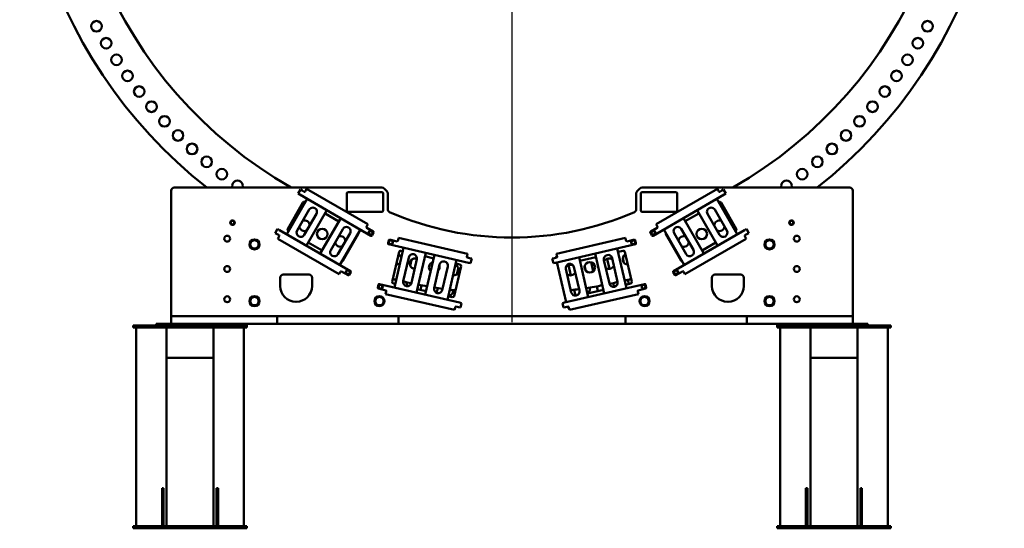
# Model space of a CAD drawing. Header units: millimetres. Extents: x 0 to 63075, y 0 to 44550.
# Tile 22 of 31: x 50365 to 56865, y 22230 to 25589. Entities that reach past the tile are written whole.
import ezdxf

# ---------------------------------------------------------------- set-up
doc = ezdxf.new("R2010")
doc.units = ezdxf.units.MM
doc.header["$LTSCALE"] = 75
doc.layers.add('Center Mark (ISO)', color=7, linetype='Continuous', lineweight=25)
doc.layers.add('Visible (ISO)', color=7, linetype='Continuous', lineweight=50)

msp = doc.modelspace()

# ---------------------------------------------------------------- linework, layer by layer
at = {"layer": 'Center Mark (ISO)', "linetype": 'Continuous'}
msp.add_line((53615.4548, 30467.124), (53615.4548, 23592.124), dxfattribs=at)
at = {"layer": 'Visible (ISO)'}
for p, q in [((51365.4548, 24460.1688), (51365.4548, 23630.1688)), ((52757.1706, 24480.1688), (51385.4548, 24480.1688)), ((52202.9053, 24440.5612), (52218.4053, 24467.408)), ((52202.9053, 24440.5612), (52215.0296, 24433.5612)), ((52230.5296, 24460.408), (52218.4053, 24467.408)), ((52243.52, 24452.908), (52230.5296, 24460.408)), ((52252.8501, 24459.0682), (52250.3501, 24454.7381)), ((52252.8501, 24459.0682), (52259.8501, 24471.1926)), ((52664.284, 24237.6926), (52259.8501, 24471.1926)), ((52525.4548, 24330.1688), (52525.4548, 24440.1688)), ((52535.4548, 24450.1688), (52755.4548, 24450.1688)), ((52765.4548, 24440.1688), (52765.4548, 24330.1688)), ((52771.3127, 24474.3109), (52789.597, 24456.0267)), ((52795.4548, 24441.8845), (52795.4548, 24336.6844)), ((54435.4548, 24441.8845), (54435.4548, 24336.6844)), ((54441.3127, 24456.0267), (54459.597, 24474.3109)), ((54465.4548, 24330.1688), (54465.4548, 24440.1688)), ((54473.7391, 24480.1688), (55845.4548, 24480.1688)), ((54475.4548, 24450.1688), (54695.4548, 24450.1688)), ((54971.0595, 24471.1926), (54566.6257, 24237.6926)), ((54705.4548, 24440.1688), (54705.4548, 24330.1688)), ((54971.0595, 24471.1926), (54978.0595, 24459.0682)), ((54980.5595, 24454.7381), (54978.0595, 24459.0682)), ((55000.3801, 24460.408), (54987.3897, 24452.908)), ((55012.5044, 24467.408), (55000.3801, 24460.408)), ((55012.5044, 24467.408), (55028.0044, 24440.5612)), ((55015.8801, 24433.5612), (55028.0044, 24440.5612)), ((55865.4548, 24460.1688), (55865.4548, 23630.1688)), ((52263.1528, 24405.7773), (52128.1528, 24171.9504)), ((52134.7017, 24207.4292), (52235.7017, 24382.3663)), ((52215.0296, 24433.5612), (52684.4154, 24162.5612)), ((52249.362, 24386.0266), (52251.1528, 24384.9927)), ((55015.8801, 24433.5612), (54546.4943, 24162.5612)), ((55102.5698, 24171.8424), (54967.5698, 24405.6692)), ((54979.5698, 24384.8846), (54981.5477, 24386.0266)), ((54995.208, 24382.3663), (55096.208, 24207.4292)), ((52196.789, 24195.8318), (52276.789, 24334.3959)), ((52258.0566, 24096.9504), (52393.0566, 24330.7773)), ((52755.4548, 24320.1688), (52535.4548, 24320.1688)), ((54695.4548, 24320.1688), (54475.4548, 24320.1688)), ((54837.666, 24330.6692), (54972.666, 24096.8424)), ((54953.9336, 24334.2878), (55033.9336, 24195.7238)), ((52324.4204, 24306.8959), (52244.4204, 24168.3318)), ((52484.8872, 24277.7588), (52349.8872, 24043.9319)), ((52381.0566, 24309.9927), (52472.8872, 24256.9742)), ((54881.8616, 24044.4164), (54746.8616, 24278.2433)), ((54758.8616, 24257.4587), (54849.666, 24309.8846)), ((54986.3022, 24168.2238), (54906.3022, 24306.7878)), ((52052.4053, 24179.8875), (52067.9053, 24206.7343)), ((52080.0296, 24199.7343), (52067.9053, 24206.7343)), ((52080.0296, 24199.7343), (52549.4154, 23928.7343)), ((52140.1528, 24192.735), (52138.362, 24193.7689)), ((52418.5234, 24067.8133), (52498.5234, 24206.3774)), ((52479.791, 23968.9319), (52614.791, 24202.7588)), ((52654.784, 24221.2381), (52657.284, 24225.5682)), ((52699.9154, 24189.408), (52656.6141, 24214.408)), ((52664.284, 24237.6926), (52657.284, 24225.5682)), ((52691.2455, 24164.3913), (52701.7455, 24182.5778)), ((54529.1642, 24182.5778), (54539.6642, 24164.3913)), ((54574.2956, 24214.408), (54530.9943, 24189.408)), ((54573.6257, 24225.5682), (54566.6257, 24237.6926)), ((54573.6257, 24225.5682), (54576.1257, 24221.2381)), ((54616.9577, 24203.2433), (54751.9577, 23969.4164)), ((55150.8801, 24199.7343), (54681.4943, 23928.7343)), ((54733.2253, 24206.8619), (54813.2253, 24068.2978)), ((55092.5477, 24193.7689), (55090.5698, 24192.627)), ((55163.0044, 24206.7343), (55150.8801, 24199.7343)), ((55163.0044, 24206.7343), (55178.5044, 24179.8875)), ((52052.4053, 24179.8875), (52064.5296, 24172.8875)), ((52064.5296, 24172.8875), (52077.52, 24165.3875)), ((52069.8501, 24142.1029), (52076.8501, 24154.2273)), ((52069.8501, 24142.1029), (52474.284, 23908.6029)), ((52079.3501, 24158.5574), (52076.8501, 24154.2273)), ((52361.8872, 24064.7166), (52270.0566, 24117.735)), ((52546.1548, 24178.8774), (52466.1548, 24040.3133)), ((52599.4324, 24172.3663), (52498.4324, 23997.4292)), ((52801.7839, 24132.5009), (52797.0599, 24112.0392)), ((52856.499, 24125.0005), (52807.7805, 24136.248)), ((52863.6203, 24133.6194), (52862.4956, 24128.7476)), ((52863.6203, 24133.6194), (52866.7697, 24147.2606)), ((53321.8005, 24042.2085), (52866.7697, 24147.2606)), ((54364.14, 24147.2606), (53909.1092, 24042.2085)), ((54364.14, 24147.2606), (54367.2893, 24133.6194)), ((54368.4141, 24128.7476), (54367.2893, 24133.6194)), ((54423.1292, 24136.248), (54374.4107, 24125.0005)), ((54433.8498, 24112.0392), (54429.1258, 24132.5009)), ((54732.4773, 23997.4292), (54631.4773, 24172.3663)), ((54765.5939, 24040.7978), (54685.5939, 24179.3619)), ((54756.6257, 23908.6029), (55161.0595, 24142.1029)), ((54960.666, 24117.627), (54869.8616, 24065.201)), ((55154.0595, 24154.2273), (55151.5595, 24158.5574)), ((55153.3897, 24165.3875), (55166.3801, 24172.8875)), ((55154.0595, 24154.2273), (55161.0595, 24142.1029)), ((55166.3801, 24172.8875), (55178.5044, 24179.8875)), ((53328.9156, 23984.1191), (52800.807, 24106.0426)), ((52824.2066, 23858.4326), (52869.6467, 24055.2553)), ((52899.5549, 24083.2448), (52838.8181, 23820.1649)), ((52881.6399, 24062.7495), (52894.1561, 24059.8599)), ((53901.9941, 23984.1191), (54430.1027, 24106.0426)), ((54371.0115, 23815.2982), (54310.2747, 24078.3781)), ((54315.6736, 24054.9932), (54349.2697, 24062.7495)), ((54361.263, 24055.2553), (54406.7031, 23858.4326)), ((52897.473, 23863.0701), (52933.4652, 24018.9693)), ((52943.0569, 23964.341), (52952.1059, 24003.5367)), ((52987.0556, 24006.597), (52951.0634, 23850.6978)), ((52984.9737, 23786.4222), (53045.7104, 24049.5021)), ((53040.3116, 24026.1173), (53098.4876, 24012.6863)), ((53103.8865, 24036.0712), (53043.1497, 23772.9912)), ((53189.3052, 23739.2486), (53250.042, 24002.3285)), ((53317.5264, 24023.6954), (53318.6512, 24028.5673)), ((53321.8005, 24042.2085), (53318.6512, 24028.5673)), ((53335.8891, 24014.3246), (53321.2735, 24017.6988)), ((53349.5302, 24011.1752), (53335.8891, 24014.3246)), ((53349.5302, 24011.1752), (53342.5568, 23980.9698)), ((53895.0206, 24014.3246), (53881.3794, 24011.1752)), ((53888.3529, 23980.9698), (53881.3794, 24011.1752)), ((53909.6362, 24017.6988), (53895.0206, 24014.3246)), ((53905.8241, 24020.9239), (53913.5098, 24022.6983)), ((53912.2585, 24028.5673), (53909.1092, 24042.2085)), ((53912.2585, 24028.5673), (53913.3833, 24023.6954)), ((53912.392, 23986.5196), (53973.1287, 23723.4397)), ((54119.2842, 23757.1824), (54058.5475, 24020.2623)), ((54063.9463, 23996.8774), (54169.518, 24021.2506)), ((54152.0736, 23927.5662), (54138.2753, 23987.3332)), ((54164.1192, 24044.6354), (54224.856, 23781.5555)), ((54258.7663, 23845.831), (54222.7741, 24001.7303)), ((54258.6193, 23942.6421), (54243.8541, 24006.597)), ((54276.3645, 24014.1026), (54312.3566, 23858.2034)), ((54354.28, 23983.9446), (54347.0751, 24015.1523)), ((52481.284, 23920.7273), (52474.284, 23908.6029)), ((52481.284, 23920.7273), (52483.784, 23925.0574)), ((52490.6141, 23926.8875), (52533.9154, 23901.8875)), ((52540.7455, 23903.7176), (52551.2455, 23921.9042)), ((53101.8046, 23815.8964), (53137.7967, 23971.7956)), ((53191.3871, 23959.4233), (53155.3949, 23803.5241)), ((53278.8821, 23960.7759), (53233.442, 23763.9531)), ((53244.6431, 23978.9436), (53271.388, 23972.7691)), ((53259.8628, 23943.6144), (53251.5804, 23907.7392)), ((53328.9156, 23984.1191), (53342.5568, 23980.9698)), ((53888.3529, 23980.9698), (53901.9941, 23984.1191)), ((54007.039, 23787.7152), (53971.0468, 23943.6144)), ((53988.8349, 23967.8189), (54004.4405, 23900.2235)), ((54024.6372, 23955.9867), (54060.6294, 23800.0875)), ((54095.0849, 23963.2544), (54102.6988, 23930.2747)), ((54679.6642, 23921.9042), (54690.1642, 23903.7176)), ((54696.9943, 23901.8875), (54740.2956, 23926.8875)), ((54747.1257, 23925.0574), (54749.6257, 23920.7273)), ((54756.6257, 23908.6029), (54749.6257, 23920.7273)), ((52085.4548, 23830.1688), (52085.4548, 23885.1688)), ((52105.4548, 23905.1688), (52275.4548, 23905.1688)), ((52295.4548, 23885.1688), (52295.4548, 23830.1688)), ((54386.6927, 23843.5498), (54380.3734, 23870.9218)), ((54935.4548, 23830.1688), (54935.4548, 23885.1688)), ((54955.4548, 23905.1688), (55125.4548, 23905.1688)), ((55145.4548, 23885.1688), (55145.4548, 23830.1688)), ((52734.0736, 23839.2155), (52729.3496, 23818.7538)), ((52733.0967, 23812.7572), (52781.8152, 23801.5096)), ((53268.1788, 23721.0392), (52740.0702, 23842.9626)), ((52781.2883, 23777), (52784.4376, 23790.6412)), ((52785.5623, 23795.513), (52784.4376, 23790.6412)), ((52844.217, 23843.5498), (52831.7008, 23846.4394)), ((53048.5485, 23796.3761), (52990.3725, 23809.8071)), ((53011.4525, 23804.9404), (53018.3787, 23834.9409)), ((53125.3858, 23816.7853), (53117.9035, 23784.3757)), ((53227.3712, 23802.8778), (53223.8707, 23787.7152)), ((53962.7309, 23721.0392), (54490.8395, 23842.9626)), ((54026.2647, 23805.6923), (54035.3264, 23766.4419)), ((54219.4572, 23804.9404), (54113.8854, 23780.5672)), ((54128.0866, 23820.3081), (54129.1051, 23815.8964)), ((54182.3612, 23796.3761), (54175.0237, 23828.1583)), ((54399.2089, 23846.4394), (54365.6127, 23838.6831)), ((54446.4721, 23790.6412), (54445.3473, 23795.513)), ((54446.4721, 23790.6412), (54449.6214, 23777)), ((54449.0944, 23801.5096), (54497.8129, 23812.7572)), ((54501.56, 23818.7538), (54496.8361, 23839.2155)), ((52781.2883, 23777), (53236.3191, 23671.9478)), ((53221.4488, 23756.4589), (53194.704, 23762.6335)), ((53994.5906, 23671.9478), (54449.6214, 23777)), ((53239.4684, 23685.589), (53236.3191, 23671.9478)), ((53239.4684, 23685.589), (53240.5932, 23690.4609)), ((53246.5898, 23694.208), (53261.2053, 23690.8337)), ((53261.2053, 23690.8337), (53274.8465, 23687.6844)), ((53281.82, 23717.8899), (53268.1788, 23721.0392)), ((53281.82, 23717.8899), (53274.8465, 23687.6844)), ((53962.7309, 23721.0392), (53949.0897, 23717.8899)), ((53956.0632, 23687.6844), (53949.0897, 23717.8899)), ((53956.0632, 23687.6844), (53969.7044, 23690.8337)), ((53969.7044, 23690.8337), (53984.3199, 23694.208)), ((53989.9931, 23691.4125), (53982.3074, 23689.6381)), ((53990.3165, 23690.4609), (53991.4413, 23685.589)), ((53994.5906, 23671.9478), (53991.4413, 23685.589)), ((51385.4548, 23630.1688), (51365.4548, 23630.1688)), ((51365.4548, 23580.1688), (51365.4548, 23630.1688)), ((51385.4548, 23630.1688), (51825.1435, 23630.1688)), ((51825.1435, 23630.1688), (51843.0597, 23630.1688)), ((51843.0597, 23630.1688), (51887.85, 23630.1688)), ((51887.85, 23630.1688), (51905.7661, 23630.1688)), ((51905.7661, 23630.1688), (52045.4548, 23630.1688)), ((52065.4548, 23630.1688), (52045.4548, 23630.1688)), ((52065.4548, 23630.1688), (52085.4548, 23630.1688)), ((52065.4548, 23580.1688), (52065.4548, 23630.1688)), ((52085.4548, 23630.1688), (52845.4548, 23630.1688)), ((52845.4548, 23630.1688), (52865.4548, 23630.1688)), ((52885.4548, 23630.1688), (52865.4548, 23630.1688)), ((52865.4548, 23580.1688), (52865.4548, 23630.1688)), ((52885.4548, 23630.1688), (54345.4548, 23630.1688)), ((54345.4548, 23630.1688), (54365.4548, 23630.1688)), ((54365.4548, 23580.1688), (54365.4548, 23630.1688)), ((54385.4548, 23630.1688), (54365.4548, 23630.1688)), ((55145.4548, 23630.1688), (54385.4548, 23630.1688)), ((55165.4548, 23630.1688), (55145.4548, 23630.1688)), ((55165.4548, 23580.1688), (55165.4548, 23630.1688)), ((55165.4548, 23630.1688), (55185.4548, 23630.1688)), ((55325.1435, 23630.1688), (55185.4548, 23630.1688)), ((55325.1435, 23630.1688), (55343.0597, 23630.1688)), ((55343.0597, 23630.1688), (55387.85, 23630.1688)), ((55387.85, 23630.1688), (55405.7661, 23630.1688)), ((55845.4548, 23630.1688), (55405.7661, 23630.1688)), ((55845.4548, 23630.1688), (55865.4548, 23630.1688)), ((55865.4548, 23580.1688), (55865.4548, 23630.1688)), ((51115.4548, 23555.1688), (51115.4548, 23570.1688)), ((51145.4548, 23570.1688), (51115.4548, 23570.1688)), ((51115.4548, 23555.1688), (51145.4548, 23555.1688)), ((51135.4548, 23555.1688), (51135.4548, 22245.1688)), ((51145.4548, 23570.1688), (51835.4548, 23570.1688)), ((51145.4548, 23555.1688), (51835.4548, 23555.1688)), ((51265.4548, 23580.1688), (51265.4548, 23570.1688)), ((51865.4548, 23580.1688), (51265.4548, 23580.1688)), ((51335.4548, 23535.1688), (51335.4548, 23555.1688)), ((51335.4548, 23535.1688), (51335.4548, 23375.1688)), ((51645.4548, 23535.1688), (51645.4548, 23555.1688)), ((51645.4548, 23535.1688), (51645.4548, 23375.1688)), ((51865.4548, 23570.1688), (51835.4548, 23570.1688)), ((51835.4548, 23555.1688), (51865.4548, 23555.1688)), ((51845.4548, 23555.1688), (51845.4548, 22245.1688)), ((51887.85, 23580.1688), (51865.4548, 23580.1688)), ((51865.4548, 23580.1688), (51865.4548, 23570.1688)), ((51865.4548, 23570.1688), (51865.4548, 23555.1688)), ((51905.7661, 23580.1688), (51887.85, 23580.1688)), ((51905.7661, 23580.1688), (52045.4548, 23580.1688)), ((52065.4548, 23580.1688), (52045.4548, 23580.1688)), ((52065.4548, 23580.1688), (52085.4548, 23580.1688)), ((52085.4548, 23580.1688), (52845.4548, 23580.1688)), ((52845.4548, 23580.1688), (52865.4548, 23580.1688)), ((52885.4548, 23580.1688), (52865.4548, 23580.1688)), ((52885.4548, 23580.1688), (54345.4548, 23580.1688)), ((54345.4548, 23580.1688), (54365.4548, 23580.1688)), ((54385.4548, 23580.1688), (54365.4548, 23580.1688)), ((55145.4548, 23580.1688), (54385.4548, 23580.1688)), ((55165.4548, 23580.1688), (55145.4548, 23580.1688)), ((55165.4548, 23580.1688), (55185.4548, 23580.1688)), ((55325.1435, 23580.1688), (55185.4548, 23580.1688)), ((55343.0597, 23580.1688), (55325.1435, 23580.1688)), ((55365.4548, 23580.1688), (55343.0597, 23580.1688)), ((55365.4548, 23580.1688), (55365.4548, 23570.1688)), ((55965.4548, 23580.1688), (55365.4548, 23580.1688)), ((55365.4548, 23555.1688), (55365.4548, 23570.1688)), ((55395.4548, 23570.1688), (55365.4548, 23570.1688)), ((55365.4548, 23555.1688), (55395.4548, 23555.1688)), ((55385.4548, 23555.1688), (55385.4548, 22245.1688)), ((55395.4548, 23570.1688), (56085.4548, 23570.1688)), ((55395.4548, 23555.1688), (56085.4548, 23555.1688)), ((55585.4548, 23535.1688), (55585.4548, 23555.1688)), ((55585.4548, 23535.1688), (55585.4548, 23375.1688)), ((55895.4548, 23535.1688), (55895.4548, 23555.1688)), ((55895.4548, 23535.1688), (55895.4548, 23375.1688)), ((55965.4548, 23580.1688), (55965.4548, 23570.1688)), ((56115.4548, 23570.1688), (56085.4548, 23570.1688)), ((56085.4548, 23555.1688), (56115.4548, 23555.1688)), ((56095.4548, 23555.1688), (56095.4548, 22245.1688)), ((56115.4548, 23570.1688), (56115.4548, 23555.1688)), ((51335.4548, 23355.1688), (51335.4548, 23375.1688)), ((51335.4548, 23355.1688), (51335.4548, 22245.1688)), ((51645.4548, 23355.1688), (51335.4548, 23355.1688)), ((51645.4548, 23355.1688), (51645.4548, 23375.1688)), ((51645.4548, 23355.1688), (51645.4548, 22245.1688)), ((55585.4548, 23355.1688), (55585.4548, 23375.1688)), ((55585.4548, 23355.1688), (55585.4548, 22245.1688)), ((55895.4548, 23355.1688), (55585.4548, 23355.1688)), ((55895.4548, 23355.1688), (55895.4548, 23375.1688)), ((55895.4548, 23355.1688), (55895.4548, 22245.1688)), ((51305.4548, 22495.1688), (51315.4548, 22495.1688)), ((51305.4548, 22492.5337), (51305.4548, 22495.1688)), ((51305.4548, 22492.5337), (51305.4548, 22300.9272)), ((51315.4548, 22492.5337), (51315.4548, 22495.1688)), ((51315.4548, 22492.5337), (51315.4548, 22300.9272)), ((51665.4548, 22495.1688), (51675.4548, 22495.1688)), ((51665.4548, 22492.5337), (51665.4548, 22495.1688)), ((51665.4548, 22492.5337), (51665.4548, 22300.9272)), ((51675.4548, 22492.5337), (51675.4548, 22495.1688)), ((51675.4548, 22492.5337), (51675.4548, 22300.9272)), ((55555.4548, 22495.1688), (55565.4548, 22495.1688)), ((55555.4548, 22492.5337), (55555.4548, 22495.1688)), ((55555.4548, 22492.5337), (55555.4548, 22300.9272)), ((55565.4548, 22492.5337), (55565.4548, 22495.1688)), ((55565.4548, 22492.5337), (55565.4548, 22300.9272)), ((55915.4548, 22495.1688), (55925.4548, 22495.1688)), ((55915.4548, 22492.5337), (55915.4548, 22495.1688)), ((55915.4548, 22492.5337), (55915.4548, 22300.9272)), ((55925.4548, 22492.5337), (55925.4548, 22495.1688)), ((55925.4548, 22492.5337), (55925.4548, 22300.9272)), ((51305.4548, 22283.5623), (51305.4548, 22300.9272)), ((51315.4548, 22283.5623), (51315.4548, 22300.9272)), ((51665.4548, 22283.5623), (51665.4548, 22300.9272)), ((51675.4548, 22283.5623), (51675.4548, 22300.9272)), ((55555.4548, 22283.5623), (55555.4548, 22300.9272)), ((55565.4548, 22283.5623), (55565.4548, 22300.9272)), ((55915.4548, 22283.5623), (55915.4548, 22300.9272)), ((55925.4548, 22283.5623), (55925.4548, 22300.9272)), ((51115.4548, 22230.1688), (51115.4548, 22245.1688)), ((51145.4548, 22245.1688), (51115.4548, 22245.1688)), ((51115.4548, 22230.1688), (51145.4548, 22230.1688)), ((51145.4548, 22245.1688), (51835.4548, 22245.1688)), ((51145.4548, 22230.1688), (51835.4548, 22230.1688)), ((51305.4548, 22283.5623), (51305.4548, 22245.1688)), ((51315.4548, 22283.5623), (51315.4548, 22245.1688)), ((51665.4548, 22283.5623), (51665.4548, 22245.1688)), ((51675.4548, 22283.5623), (51675.4548, 22245.1688)), ((51865.4548, 22245.1688), (51835.4548, 22245.1688)), ((51835.4548, 22230.1688), (51865.4548, 22230.1688)), ((51865.4548, 22245.1688), (51865.4548, 22230.1688)), ((55365.4548, 22230.1688), (55365.4548, 22245.1688)), ((55395.4548, 22245.1688), (55365.4548, 22245.1688)), ((55365.4548, 22230.1688), (55395.4548, 22230.1688)), ((55395.4548, 22245.1688), (56085.4548, 22245.1688)), ((55395.4548, 22230.1688), (56085.4548, 22230.1688)), ((55555.4548, 22283.5623), (55555.4548, 22245.1688)), ((55565.4548, 22283.5623), (55565.4548, 22245.1688)), ((55915.4548, 22283.5623), (55915.4548, 22245.1688)), ((55925.4548, 22283.5623), (55925.4548, 22245.1688)), ((56115.4548, 22245.1688), (56085.4548, 22245.1688)), ((56085.4548, 22230.1688), (56115.4548, 22230.1688)), ((56115.4548, 22245.1688), (56115.4548, 22230.1688))]:
    msp.add_line(p, q, dxfattribs=at)
for centre, radius in [((50872.8159, 25545.382), 35), ((56358.0937, 25545.382), 35), ((50936.4951, 25433.3104), 35), ((56294.4146, 25433.3104), 35), ((51004.7512, 25323.9661), 35), ((56226.1585, 25323.9661), 35), ((51077.4676, 25217.5359), 35), ((56153.4421, 25217.5359), 35), ((51154.5202, 25114.2016), 35), ((56076.3895, 25114.2016), 35), ((51235.7772, 25014.1398), 35), ((55995.1325, 25014.1398), 35), ((51321.0998, 24917.5214), 35), ((55909.8099, 24917.5214), 35), ((51410.3423, 24824.5115), 35), ((55820.5673, 24824.5115), 35), ((51503.3523, 24735.269), 35), ((55727.5574, 24735.269), 35), ((51599.9707, 24649.9463), 35), ((55630.939, 24649.9463), 35), ((51700.0325, 24568.6893), 35), ((55530.8772, 24568.6893), 35), ((51770.4548, 24248.8145), 15), ((51770.4548, 24248.8145), 14.25), ((55460.4548, 24248.8145), 15), ((55460.4548, 24248.8145), 14.25), ((52362.7677, 24173.7848), 35), ((52683.0721, 24181.2346), 15), ((52683.0721, 24181.2346), 14.25), ((54547.8376, 24181.2346), 15), ((54547.8376, 24181.2346), 14.25), ((54868.142, 24173.7848), 35), ((51735.4548, 24142.6688), 19.5), ((51915.4548, 24105.1688), 33), ((52814.5246, 24118.7833), 15), ((52814.5246, 24118.7833), 14.25), ((54416.385, 24118.7833), 15), ((54416.385, 24118.7833), 14.25), ((55315.4548, 24105.1688), 33), ((55495.4548, 24142.6688), 19.5), ((54128.7431, 23953.6562), 35), ((51735.4548, 23942.6688), 19.5), ((52532.5721, 23920.5609), 15), ((52532.5721, 23920.5609), 14.25), ((54698.3376, 23920.5609), 15), ((54698.3376, 23920.5609), 14.25), ((55495.4548, 23942.6688), 19.5), ((52746.8144, 23825.4979), 15), ((52746.8144, 23825.4979), 14.25), ((51735.4548, 23742.6688), 19.5), ((51915.4548, 23730.1688), 33), ((52740.4548, 23730.1688), 33), ((54490.4548, 23730.1688), 33), ((55315.4548, 23730.1688), 33), ((55495.4548, 23742.6688), 19.5)]:
    msp.add_circle(centre, radius, dxfattribs=at)
for centre, radius, start, end in [((53615.4548, 27029.624), 3250, 308.3303697, 231.6696303), ((53615.4548, 27029.624), 2937, 299.76748004, 240.23251996), ((51803.3668, 24491.6367), 35, 340.87345399, 199.12654601), ((55427.5429, 24491.6367), 35, 340.87345399, 199.12654601), ((51385.4548, 24460.1688), 20, 90, 180), ((52246.02, 24457.2381), 5, 240, 330), ((52535.4548, 24440.1688), 10, 90, 180), ((52755.4548, 24440.1688), 10, 0, 90), ((52757.1706, 24460.1688), 20, 45, 90), ((52775.4548, 24441.8845), 20, 0, 45), ((54455.4548, 24441.8845), 20, 135, 180), ((54473.7391, 24460.1688), 20, 90, 135), ((54475.4548, 24440.1688), 10, 90, 180), ((54695.4548, 24440.1688), 10, 0, 90), ((54984.8897, 24457.2381), 5, 210, 300), ((55845.4548, 24460.1688), 20, 0, 90), ((52244.362, 24377.3663), 10, 60, 150), ((54986.5477, 24377.3663), 10, 30, 120), ((52300.6047, 24320.6459), 27.5, 330, 150), ((52535.4548, 24330.1688), 10, 180, 270), ((52755.4548, 24330.1688), 10, 270, 0), ((52815.4548, 24336.6844), 20, 180, 246.48416565), ((53615.4548, 26175.1688), 2025, 246.48416565, 293.51583435), ((54415.4548, 24336.6844), 20, 293.51583435, 0), ((54475.4548, 24330.1688), 10, 180, 270), ((54695.4548, 24330.1688), 10, 270, 0), ((54930.1179, 24320.5378), 27.5, 30, 210), ((51770.4548, 24248.8145), 12, 129.89856352, 189.89856352), ((51770.4548, 24248.8145), 12, 189.89856352, 249.89856352), ((51770.4548, 24248.8145), 12, 69.89856352, 129.89856352), ((51770.4548, 24248.8145), 12, 9.89856352, 69.89856352), ((51770.4548, 24248.8145), 12, 309.89856352, 9.89856352), ((52245.8203, 24227.9917), 35, 5.15023536, 108.91917198), ((54985.0894, 24227.9917), 35, 71.61620831, 175.46887013), ((55460.4548, 24248.8145), 12, 129.89856352, 189.89856352), ((55460.4548, 24248.8145), 12, 189.89856352, 249.89856352), ((55460.4548, 24248.8145), 12, 69.89856352, 129.89856352), ((55460.4548, 24248.8145), 12, 9.89856352, 69.89856352), ((55460.4548, 24248.8145), 12, 309.89856352, 9.89856352), ((51770.4548, 24248.8145), 12, 249.89856352, 309.89856352), ((52143.362, 24202.4292), 10, 150, 240), ((52220.6047, 24182.0818), 27.5, 150, 330), ((52245.8203, 24227.9917), 35, 191.08082802, 294.84976464), ((52522.3391, 24192.6274), 27.5, 330, 150), ((52659.1141, 24218.7381), 5, 150, 240), ((52683.0721, 24181.2346), 12, 154.13355989, 214.13355989), ((52683.0721, 24181.2346), 12, 94.13355989, 154.13355989), ((52683.0721, 24181.2346), 12, 34.13355989, 94.13355989), ((52683.0721, 24181.2346), 12, 334.13355989, 34.13355989), ((52697.4154, 24185.0778), 5, 330, 60), ((54533.4943, 24185.0778), 5, 120, 210), ((54547.8376, 24181.2346), 12, 179.15165056, 239.15165056), ((54547.8376, 24181.2346), 12, 119.15165056, 179.15165056), ((54547.8376, 24181.2346), 12, 59.15165056, 119.15165056), ((54547.8376, 24181.2346), 12, 299.15165056, 359.15165056), ((54547.8376, 24181.2346), 12, 359.15165056, 59.15165056), ((54571.7956, 24218.7381), 5, 300, 30), ((54709.4096, 24193.1119), 27.5, 30, 210), ((54985.0894, 24227.9917), 35, 244.53112987, 348.38379169), ((55010.1179, 24181.9738), 27.5, 210, 30), ((55087.5477, 24202.4292), 10, 300, 30), ((55460.4548, 24248.8145), 12, 249.89856352, 309.89856352), ((51915.4548, 24105.1688), 31.75, 120.01333295, 179.98666705), ((51915.4548, 24105.1688), 27.5, 150, 210), ((51915.4548, 24105.1688), 27.5, 90, 150), ((51915.4548, 24105.1688), 31.75, 60.01333295, 119.98666705), ((51915.4548, 24105.1688), 27.5, 30, 90), ((51915.4548, 24105.1688), 31.75, 0.01333295, 59.98666705), ((51915.4548, 24105.1688), 27.5, 330, 30), ((52075.02, 24161.0574), 5, 330, 60), ((52481.8552, 24124.4572), 35, 190.72427468, 294.44626828), ((52481.8552, 24124.4572), 35, 5.55373172, 109.27572532), ((52590.7721, 24177.3663), 10, 330, 5.85782001), ((52683.0721, 24181.2346), 12, 214.13355989, 274.13355989), ((52683.0721, 24181.2346), 12, 274.13355989, 334.13355989), ((52686.9154, 24166.8913), 5, 240, 330), ((52806.6557, 24131.3762), 5, 77, 167), ((52814.5246, 24118.7833), 12, 130.14395359, 190.14395359), ((52814.5246, 24118.7833), 12, 190.14395359, 250.14395359), ((52814.5246, 24118.7833), 12, 70.14395359, 130.14395359), ((52814.5246, 24118.7833), 12, 10.14395359, 70.14395359), ((52814.5246, 24118.7833), 12, 310.14395359, 10.14395359), ((52857.6237, 24129.8723), 5, 257, 347), ((54373.2859, 24129.8723), 5, 193, 283), ((54416.385, 24118.7833), 12, 172.49968518, 232.49968518), ((54416.385, 24118.7833), 12, 112.49968518, 172.49968518), ((54416.385, 24118.7833), 12, 52.49968518, 112.49968518), ((54416.385, 24118.7833), 12, 292.49968518, 352.49968518), ((54424.2539, 24131.3762), 5, 13, 103), ((54416.385, 24118.7833), 12, 352.49968518, 52.49968518), ((54543.9943, 24166.8913), 5, 210, 300), ((54547.8376, 24181.2346), 12, 239.15165056, 299.15165056), ((54640.1375, 24177.3663), 10, 165.52703772, 210), ((54749.0544, 24124.4572), 35, 68.22922004, 171.80280432), ((54749.0544, 24124.4572), 35, 248.19719568, 351.77077996), ((55155.8897, 24161.0574), 5, 120, 210), ((55315.4548, 24105.1688), 31.75, 120.01333295, 179.98666705), ((55315.4548, 24105.1688), 27.5, 150, 210), ((55315.4548, 24105.1688), 27.5, 90, 150), ((55315.4548, 24105.1688), 31.75, 60.01333295, 119.98666705), ((55315.4548, 24105.1688), 27.5, 30, 90), ((55315.4548, 24105.1688), 31.75, 0.01333295, 59.98666705), ((55315.4548, 24105.1688), 27.5, 330, 30), ((51915.4548, 24105.1688), 31.75, 180.01333295, 239.98666705), ((51915.4548, 24105.1688), 27.5, 210, 270), ((51915.4548, 24105.1688), 31.75, 240.01333295, 299.98666705), ((51915.4548, 24105.1688), 27.5, 270, 330), ((51915.4548, 24105.1688), 31.75, 300.01333295, 359.98666705), ((52442.3391, 24054.0633), 27.5, 150, 330), ((52801.9318, 24110.9144), 5, 167, 257), ((52814.5246, 24118.7833), 12, 250.14395359, 310.14395359), ((52879.3904, 24053.0058), 10, 77, 167), ((54351.5193, 24053.0058), 10, 13, 103), ((54416.385, 24118.7833), 12, 232.49968518, 292.49968518), ((54428.9779, 24110.9144), 5, 283, 13), ((54789.4096, 24054.5478), 27.5, 210, 30), ((55315.4548, 24105.1688), 31.75, 180.01333295, 239.98666705), ((55315.4548, 24105.1688), 27.5, 210, 270), ((55315.4548, 24105.1688), 31.75, 240.01333295, 299.98666705), ((55315.4548, 24105.1688), 27.5, 270, 330), ((55315.4548, 24105.1688), 31.75, 300.01333295, 359.98666705), ((52489.7721, 24002.4292), 10, 294.14217999, 330), ((52849.9083, 24006.5492), 35, 14.22925695, 63.32248077), ((52960.2604, 24012.7831), 27.5, 347, 167), ((52975.4908, 23977.4955), 35, 69.67220823, 264.75358148), ((53102.1666, 23953.6562), 35, 105.80406535, 228.19593465), ((53164.5919, 23965.6095), 27.5, 347, 167), ((53322.3983, 24022.5707), 5, 167, 257), ((53915.3871, 24018.0002), 10, 163, 187.26082953), ((53915.3871, 24018.0002), 10, 106.84950047, 163), ((53908.5114, 24022.5707), 5, 283, 13), ((54249.5693, 24007.9164), 27.5, 13, 193), ((54255.4189, 23977.4955), 35, 48.07634421, 151.85453516), ((54270.6493, 24012.7831), 27.5, 185.14773538, 193), ((54381.0013, 24006.5492), 35, 116.67751923, 269.32248077), ((54741.1375, 24002.4292), 10, 210, 254.47296228), ((52488.1141, 23922.5574), 5, 60, 150), ((52532.5721, 23920.5609), 12, 154.13355989, 214.13355989), ((52532.5721, 23920.5609), 12, 94.13355989, 154.13355989), ((52532.5721, 23920.5609), 12, 34.13355989, 94.13355989), ((52532.5721, 23920.5609), 12, 334.13355989, 34.13355989), ((52546.9154, 23924.4042), 5, 330, 60), ((52849.9083, 24006.5492), 35, 270.67751923, 319.77074305), ((53102.1666, 23953.6562), 35, 318.08370045, 15.91629955), ((53229.7194, 23935.0722), 35, 264.67166628, 69.32833372), ((53233.0677, 23949.8006), 27.5, 347, 4.0288286), ((53269.1384, 23963.0254), 10, 347, 77), ((53997.842, 23949.8006), 27.5, 13, 193), ((54001.1903, 23935.0722), 35, 54.04082217, 151.57466409), ((54001.1903, 23935.0722), 35, 231.34713612, 334.92111352), ((54255.4189, 23977.4955), 35, 234.14546484, 337.92365579), ((54683.9943, 23924.4042), 5, 120, 210), ((54698.3376, 23920.5609), 12, 179.15165056, 239.15165056), ((54698.3376, 23920.5609), 12, 119.15165056, 179.15165056), ((54698.3376, 23920.5609), 12, 59.15165056, 119.15165056), ((54698.3376, 23920.5609), 12, 299.15165056, 359.15165056), ((54698.3376, 23920.5609), 12, 359.15165056, 59.15165056), ((54742.7956, 23922.5574), 5, 30, 120), ((52105.4548, 23885.1688), 20, 90, 180), ((52275.4548, 23885.1688), 20, 0, 90), ((52532.5721, 23920.5609), 12, 214.13355989, 274.13355989), ((52532.5721, 23920.5609), 12, 274.13355989, 334.13355989), ((52536.4154, 23906.2176), 5, 240, 330), ((52833.9503, 23856.1831), 10, 167, 257), ((53615.4548, 27029.624), 3250, 255.98438804, 256.38718197), ((52924.2682, 23856.8839), 27.5, 167, 347), ((53615.4548, 27029.624), 3250, 257.22762114, 258.19246601), ((52945.3482, 23852.0172), 27.5, 173.07530593, 233.83660605), ((54285.5615, 23852.0172), 27.5, 193, 13), ((53615.4548, 27029.624), 3250, 281.42530055, 282.39126734), ((53615.4548, 27029.624), 3250, 283.23140214, 284.01561196), ((54396.9594, 23856.1831), 10, 283, 13), ((54694.4943, 23906.2176), 5, 210, 300), ((54698.3376, 23920.5609), 12, 239.15165056, 299.15165056), ((54955.4548, 23885.1688), 20, 90, 180), ((55125.4548, 23885.1688), 20, 0, 90), ((52190.4548, 23830.1688), 105, 180, 0), ((52734.2215, 23817.629), 5, 167, 257), ((52738.9455, 23838.0908), 5, 77, 167), ((52746.8144, 23825.4979), 12, 130.14395359, 190.14395359), ((52746.8144, 23825.4979), 12, 190.14395359, 250.14395359), ((52746.8144, 23825.4979), 12, 70.14395359, 130.14395359), ((52746.8144, 23825.4979), 12, 250.14395359, 310.14395359), ((52746.8144, 23825.4979), 12, 10.14395359, 70.14395359), ((52746.8144, 23825.4979), 12, 310.14395359, 10.14395359), ((52780.6905, 23796.6378), 5, 347, 77), ((53615.4548, 27029.624), 3250, 259.03204021, 260.08569577), ((53128.5997, 23809.7103), 27.5, 167, 347), ((53615.4548, 27029.624), 3250, 260.9246726, 261.89718561), ((53615.4548, 27029.624), 3250, 262.73821267, 263.40213281), ((53615.4548, 27029.624), 3250, 276.85807319, 277.83244734), ((54033.8342, 23793.9014), 27.5, 193, 13), ((53615.4548, 27029.624), 3250, 278.67273753, 280.58626703), ((54102.3099, 23809.7103), 27.5, 292.88941634, 13), ((54306.6415, 23856.8839), 27.5, 197.98590595, 259.83660605), ((54450.2192, 23796.6378), 5, 103, 193), ((54484.0953, 23825.4979), 12, 172.49968518, 232.49968518), ((54484.0953, 23825.4979), 12, 112.49968518, 172.49968518), ((54484.0953, 23825.4979), 12, 232.49968518, 292.49968518), ((54484.0953, 23825.4979), 12, 52.49968518, 112.49968518), ((54484.0953, 23825.4979), 12, 292.49968518, 352.49968518), ((54491.9642, 23838.0908), 5, 13, 103), ((54484.0953, 23825.4979), 12, 352.49968518, 52.49968518), ((54496.6882, 23817.629), 5, 283, 13), ((55040.4548, 23830.1688), 105, 180, 0), ((51915.4548, 23730.1688), 31.75, 120.01333295, 179.98666705), ((51915.4548, 23730.1688), 31.75, 180.01333295, 239.98666705), ((51915.4548, 23730.1688), 27.5, 150, 210), ((51915.4548, 23730.1688), 27.5, 90, 150), ((51915.4548, 23730.1688), 31.75, 60.01333295, 119.98666705), ((51915.4548, 23730.1688), 27.5, 30, 90), ((51915.4548, 23730.1688), 31.75, 0.01333295, 59.98666705), ((51915.4548, 23730.1688), 31.75, 300.01333295, 359.98666705), ((51915.4548, 23730.1688), 27.5, 330, 30), ((52740.4548, 23730.1688), 31.75, 120.01333295, 179.98666705), ((52740.4548, 23730.1688), 31.75, 180.01333295, 239.98666705), ((52740.4548, 23730.1688), 27.5, 150, 210), ((52740.4548, 23730.1688), 27.5, 90, 150), ((52740.4548, 23730.1688), 31.75, 60.01333295, 119.98666705), ((52740.4548, 23730.1688), 27.5, 30, 90), ((52740.4548, 23730.1688), 31.75, 0.01333295, 59.98666705), ((52740.4548, 23730.1688), 31.75, 300.01333295, 359.98666705), ((52740.4548, 23730.1688), 27.5, 330, 30), ((53197.0755, 23793.9014), 27.5, 266.88941634, 347), ((53223.6983, 23766.2026), 10, 257, 347), ((54490.4548, 23730.1688), 31.75, 120.01333295, 179.98666705), ((54490.4548, 23730.1688), 31.75, 180.01333295, 239.98666705), ((54490.4548, 23730.1688), 27.5, 150, 210), ((54490.4548, 23730.1688), 27.5, 90, 150), ((54490.4548, 23730.1688), 31.75, 60.01333295, 119.98666705), ((54490.4548, 23730.1688), 27.5, 30, 90), ((54490.4548, 23730.1688), 31.75, 0.01333295, 59.98666705), ((54490.4548, 23730.1688), 31.75, 300.01333295, 359.98666705), ((54490.4548, 23730.1688), 27.5, 330, 30), ((55315.4548, 23730.1688), 31.75, 120.01333295, 179.98666705), ((55315.4548, 23730.1688), 31.75, 180.01333295, 239.98666705), ((55315.4548, 23730.1688), 27.5, 150, 210), ((55315.4548, 23730.1688), 27.5, 90, 150), ((55315.4548, 23730.1688), 31.75, 60.01333295, 119.98666705), ((55315.4548, 23730.1688), 27.5, 30, 90), ((55315.4548, 23730.1688), 31.75, 0.01333295, 59.98666705), ((55315.4548, 23730.1688), 31.75, 300.01333295, 359.98666705), ((55315.4548, 23730.1688), 27.5, 330, 30), ((51915.4548, 23730.1688), 27.5, 210, 270), ((51915.4548, 23730.1688), 31.75, 240.01333295, 299.98666705), ((51915.4548, 23730.1688), 27.5, 270, 330), ((52740.4548, 23730.1688), 27.5, 210, 270), ((52740.4548, 23730.1688), 31.75, 240.01333295, 299.98666705), ((52740.4548, 23730.1688), 27.5, 270, 330), ((53245.465, 23689.3361), 5, 77, 167), ((53989.621, 23696.4581), 10, 198.73917048, 223), ((53989.621, 23696.4581), 10, 223, 279.15049953), ((53985.4447, 23689.3361), 5, 13, 103), ((54490.4548, 23730.1688), 27.5, 210, 270), ((54490.4548, 23730.1688), 31.75, 240.01333295, 299.98666705), ((54490.4548, 23730.1688), 27.5, 270, 330), ((55315.4548, 23730.1688), 27.5, 210, 270), ((55315.4548, 23730.1688), 31.75, 240.01333295, 299.98666705), ((55315.4548, 23730.1688), 27.5, 270, 330)]:
    msp.add_arc(centre, radius, start, end, dxfattribs=at)
for points in [[(51757.4425, 24253.5767), (51760.2909, 24255.9582), (51762.7577, 24258.0206)], [(51758.6335, 24246.7516), (51758.0807, 24249.9191), (51757.4425, 24253.5767)], [(51759.8245, 24239.9265), (51759.1862, 24243.5841), (51758.6335, 24246.7516)], [(51762.7577, 24258.0206), (51765.2245, 24260.0831), (51768.0729, 24262.4646)], [(51768.0729, 24262.4646), (51771.5595, 24261.1886), (51774.579, 24260.0835)], [(51774.579, 24260.0835), (51777.5986, 24258.9784), (51781.0852, 24257.7024)], [(51781.0852, 24257.7024), (51781.7235, 24254.0448), (51782.2762, 24250.8773)], [(51782.2762, 24250.8773), (51782.8289, 24247.7098), (51783.4672, 24244.0523)], [(55447.4425, 24253.5767), (55450.2909, 24255.9582), (55452.7577, 24258.0206)], [(55448.6335, 24246.7516), (55448.0807, 24249.9191), (55447.4425, 24253.5767)], [(55449.8245, 24239.9265), (55449.1862, 24243.5841), (55448.6335, 24246.7516)], [(55452.7577, 24258.0206), (55455.2245, 24260.0831), (55458.0729, 24262.4646)], [(55458.0729, 24262.4646), (55461.5595, 24261.1886), (55464.579, 24260.0835)], [(55464.579, 24260.0835), (55467.5986, 24258.9784), (55471.0852, 24257.7024)], [(55471.0852, 24257.7024), (55471.7235, 24254.0448), (55472.2762, 24250.8773)], [(55472.2762, 24250.8773), (55472.8289, 24247.7098), (55473.4672, 24244.0523)], [(51766.3306, 24237.5454), (51763.3111, 24238.6505), (51759.8245, 24239.9265)], [(51772.8368, 24235.1643), (51769.3502, 24236.4404), (51766.3306, 24237.5454)], [(51778.152, 24239.6083), (51775.6852, 24237.5458), (51772.8368, 24235.1643)], [(51783.4672, 24244.0523), (51780.6188, 24241.6707), (51778.152, 24239.6083)], [(52669.2518, 24180.2358), (52670.8716, 24183.5766), (52672.2744, 24186.4699)], [(52673.1393, 24174.5011), (52671.3351, 24177.1626), (52669.2518, 24180.2358)], [(52672.2744, 24186.4699), (52673.6772, 24189.3631), (52675.297, 24192.7039)], [(52675.297, 24192.7039), (52679.0001, 24192.9716), (52682.2071, 24193.2033)], [(52682.2071, 24193.2033), (52685.4142, 24193.4351), (52689.1173, 24193.7027)], [(52689.1173, 24193.7027), (52691.2007, 24190.6295), (52693.0049, 24187.968)], [(52693.0049, 24187.968), (52694.8091, 24185.3066), (52696.8925, 24182.2334)], [(52696.8925, 24182.2334), (52695.2727, 24178.8925), (52693.8699, 24175.9993)], [(54535.7363, 24174.4848), (54535.7913, 24178.1972), (54535.8389, 24181.4122)], [(54535.8389, 24181.4122), (54535.8865, 24184.6273), (54535.9414, 24188.3397)], [(54535.9414, 24188.3397), (54539.184, 24190.1483), (54541.9921, 24191.7146)], [(54541.9921, 24191.7146), (54544.8002, 24193.2809), (54548.0427, 24195.0894)], [(54548.0427, 24195.0894), (54551.2303, 24193.1856), (54553.9908, 24191.5369)], [(54553.9908, 24191.5369), (54556.7513, 24189.8881), (54559.9388, 24187.9843)], [(54559.8362, 24181.0569), (54559.7886, 24177.8419), (54559.7337, 24174.1294)], [(54559.9388, 24187.9843), (54559.8838, 24184.2719), (54559.8362, 24181.0569)], [(55456.3306, 24237.5454), (55453.3111, 24238.6505), (55449.8245, 24239.9265)], [(55462.8368, 24235.1643), (55459.3502, 24236.4404), (55456.3306, 24237.5454)], [(55468.152, 24239.6083), (55465.6852, 24237.5458), (55462.8368, 24235.1643)], [(55473.4672, 24244.0523), (55470.6188, 24241.6707), (55468.152, 24239.6083)], [(51883.7006, 24105.1688), (51887.9548, 24112.5374), (51891.6391, 24118.9188)], [(51891.6391, 24118.9188), (51895.3234, 24125.3002), (51899.5777, 24132.6688)], [(51899.5777, 24132.6688), (51908.0862, 24132.6688), (51915.4548, 24132.6688)], [(51915.4548, 24132.6688), (51922.8234, 24132.6688), (51931.332, 24132.6688)], [(51931.332, 24132.6688), (51935.5862, 24125.3002), (51939.2705, 24118.9188)], [(51939.2705, 24118.9188), (51942.9548, 24112.5374), (51947.2091, 24105.1688)], [(52677.0269, 24168.7664), (52674.9436, 24171.8396), (52673.1393, 24174.5011)], [(52683.9371, 24169.2658), (52680.7301, 24169.034), (52677.0269, 24168.7664)], [(52690.8473, 24169.7652), (52687.1441, 24169.4975), (52683.9371, 24169.2658)], [(52693.8699, 24175.9993), (52692.4671, 24173.106), (52690.8473, 24169.7652)], [(52801.492, 24123.4897), (52804.3302, 24125.8834), (52806.7881, 24127.9564)], [(52802.7122, 24116.6698), (52802.1459, 24119.835), (52801.492, 24123.4897)], [(52803.9324, 24109.8499), (52803.2785, 24113.5047), (52802.7122, 24116.6698)], [(52806.7881, 24127.9564), (52809.246, 24130.0294), (52812.0842, 24132.4231)], [(52812.0842, 24132.4231), (52815.5763, 24131.162), (52818.6005, 24130.0699)], [(52818.6005, 24130.0699), (52821.6248, 24128.9778), (52825.1168, 24127.7167)], [(52825.1168, 24127.7167), (52825.7707, 24124.0619), (52826.337, 24120.8968)], [(52826.337, 24120.8968), (52826.9033, 24117.7316), (52827.5573, 24114.0769)], [(54403.5834, 24113.4808), (54404.068, 24117.1618), (54404.4877, 24120.3497)], [(54404.4877, 24120.3497), (54404.9074, 24123.5376), (54405.3921, 24127.2186)], [(54405.3921, 24127.2186), (54408.8223, 24128.6394), (54411.7929, 24129.8699)], [(54411.7929, 24129.8699), (54414.7635, 24131.1003), (54418.1937, 24132.5212)], [(54418.1937, 24132.5212), (54421.1393, 24130.2609), (54423.6902, 24128.3035)], [(54423.6902, 24128.3035), (54426.2412, 24126.3461), (54429.1867, 24124.0859)], [(54428.2824, 24117.2169), (54427.8627, 24114.029), (54427.378, 24110.348)], [(54429.1867, 24124.0859), (54428.7021, 24120.4048), (54428.2824, 24117.2169)], [(54541.6843, 24170.9322), (54538.9238, 24172.581), (54535.7363, 24174.4848)], [(54547.6324, 24167.3797), (54544.4448, 24169.2835), (54541.6843, 24170.9322)], [(54553.683, 24170.7546), (54550.8749, 24169.1883), (54547.6324, 24167.3797)], [(54559.7337, 24174.1294), (54556.4911, 24172.3208), (54553.683, 24170.7546)], [(55283.7006, 24105.1688), (55287.9548, 24112.5374), (55291.6391, 24118.9188)], [(55291.6391, 24118.9188), (55295.3234, 24125.3002), (55299.5777, 24132.6688)], [(55299.5777, 24132.6688), (55308.0862, 24132.6688), (55315.4548, 24132.6688)], [(55315.4548, 24132.6688), (55322.8234, 24132.6688), (55331.332, 24132.6688)], [(55331.332, 24132.6688), (55335.5862, 24125.3002), (55339.2705, 24118.9188)], [(55339.2705, 24118.9188), (55342.9548, 24112.5374), (55347.2091, 24105.1688)], [(51891.6391, 24091.4188), (51887.9548, 24097.8002), (51883.7006, 24105.1688)], [(51899.5777, 24077.6688), (51895.3234, 24085.0374), (51891.6391, 24091.4188)], [(51915.4548, 24077.6688), (51908.0862, 24077.6688), (51899.5777, 24077.6688)], [(51931.332, 24077.6688), (51922.8234, 24077.6688), (51915.4548, 24077.6688)], [(51939.2705, 24091.4188), (51935.5862, 24085.0374), (51931.332, 24077.6688)], [(51947.2091, 24105.1688), (51942.9548, 24097.8002), (51939.2705, 24091.4188)], [(52810.4487, 24107.4967), (52807.4245, 24108.5889), (52803.9324, 24109.8499)], [(52816.965, 24105.1435), (52813.473, 24106.4046), (52810.4487, 24107.4967)], [(52822.2612, 24109.6102), (52819.8032, 24107.5372), (52816.965, 24105.1435)], [(52827.5573, 24114.0769), (52824.7191, 24111.6832), (52822.2612, 24109.6102)], [(54409.0799, 24109.2631), (54406.5289, 24111.2205), (54403.5834, 24113.4808)], [(54414.5763, 24105.0455), (54411.6308, 24107.3057), (54409.0799, 24109.2631)], [(54420.9772, 24107.6967), (54418.0065, 24106.4663), (54414.5763, 24105.0455)], [(54427.378, 24110.348), (54423.9478, 24108.9272), (54420.9772, 24107.6967)], [(55291.6391, 24091.4188), (55287.9548, 24097.8002), (55283.7006, 24105.1688)], [(55299.5777, 24077.6688), (55295.3234, 24085.0374), (55291.6391, 24091.4188)], [(55315.4548, 24077.6688), (55308.0862, 24077.6688), (55299.5777, 24077.6688)], [(55331.332, 24077.6688), (55322.8234, 24077.6688), (55315.4548, 24077.6688)], [(55339.2705, 24091.4188), (55335.5862, 24085.0374), (55331.332, 24077.6688)], [(55347.2091, 24105.1688), (55342.9548, 24097.8002), (55339.2705, 24091.4188)], [(52518.7518, 23919.5621), (52520.3716, 23922.903), (52521.7744, 23925.7962)], [(52521.7744, 23925.7962), (52523.1772, 23928.6895), (52524.797, 23932.0303)], [(52524.797, 23932.0303), (52528.5001, 23932.2979), (52531.7071, 23932.5297)], [(52531.7071, 23932.5297), (52534.9142, 23932.7615), (52538.6173, 23933.0291)], [(52538.6173, 23933.0291), (52540.7007, 23929.9559), (52542.5049, 23927.2944)], [(52542.5049, 23927.2944), (52544.3091, 23924.6329), (52546.3925, 23921.5597)], [(52546.3925, 23921.5597), (52544.7727, 23918.2189), (52543.3699, 23915.3256)], [(54686.2363, 23913.8111), (54686.2913, 23917.5235), (54686.3389, 23920.7386)], [(54686.3389, 23920.7386), (54686.3865, 23923.9536), (54686.4414, 23927.666)], [(54686.4414, 23927.666), (54689.684, 23929.4746), (54692.4921, 23931.0409)], [(54692.4921, 23931.0409), (54695.3002, 23932.6072), (54698.5427, 23934.4158)], [(54698.5427, 23934.4158), (54701.7303, 23932.512), (54704.4908, 23930.8632)], [(54704.4908, 23930.8632), (54707.2513, 23929.2145), (54710.4388, 23927.3107)], [(54710.3362, 23920.3832), (54710.2886, 23917.1682), (54710.2337, 23913.4558)], [(54710.4388, 23927.3107), (54710.3838, 23923.5983), (54710.3362, 23920.3832)], [(52522.6393, 23913.8274), (52520.8351, 23916.4889), (52518.7518, 23919.5621)], [(52526.5269, 23908.0927), (52524.4436, 23911.1659), (52522.6393, 23913.8274)], [(52533.4371, 23908.5921), (52530.2301, 23908.3604), (52526.5269, 23908.0927)], [(52540.3473, 23909.0915), (52536.6441, 23908.8239), (52533.4371, 23908.5921)], [(52543.3699, 23915.3256), (52541.9671, 23912.4324), (52540.3473, 23909.0915)], [(54692.1843, 23910.2586), (54689.4238, 23911.9073), (54686.2363, 23913.8111)], [(54698.1324, 23906.706), (54694.9448, 23908.6098), (54692.1843, 23910.2586)], [(54704.183, 23910.0809), (54701.3749, 23908.5146), (54698.1324, 23906.706)], [(54710.2337, 23913.4558), (54706.9911, 23911.6472), (54704.183, 23910.0809)], [(52733.7817, 23830.2044), (52736.6199, 23832.598), (52739.0778, 23834.671)], [(52735.0019, 23823.3845), (52734.4356, 23826.5496), (52733.7817, 23830.2044)], [(52736.2221, 23816.5645), (52735.5682, 23820.2193), (52735.0019, 23823.3845)], [(52742.7385, 23814.2113), (52739.7142, 23815.3035), (52736.2221, 23816.5645)], [(52739.0778, 23834.671), (52741.5358, 23836.744), (52744.3739, 23839.1377)], [(52749.2548, 23811.8581), (52745.7627, 23813.1192), (52742.7385, 23814.2113)], [(52744.3739, 23839.1377), (52747.866, 23837.8766), (52750.8903, 23836.7845)], [(52754.5509, 23816.3248), (52752.093, 23814.2518), (52749.2548, 23811.8581)], [(52750.8903, 23836.7845), (52753.9145, 23835.6924), (52757.4066, 23834.4313)], [(52759.847, 23820.7915), (52757.0088, 23818.3978), (52754.5509, 23816.3248)], [(52757.4066, 23834.4313), (52758.0605, 23830.7765), (52758.6268, 23827.6114)], [(52758.6268, 23827.6114), (52759.1931, 23824.4463), (52759.847, 23820.7915)], [(54471.2936, 23820.1954), (54471.7783, 23823.8764), (54472.198, 23827.0643)], [(54476.7901, 23815.9777), (54474.2392, 23817.9351), (54471.2936, 23820.1954)], [(54472.198, 23827.0643), (54472.6177, 23830.2522), (54473.1023, 23833.9332)], [(54473.1023, 23833.9332), (54476.5325, 23835.354), (54479.5032, 23836.5845)], [(54482.2866, 23811.7601), (54479.3411, 23814.0203), (54476.7901, 23815.9777)], [(54479.5032, 23836.5845), (54482.4738, 23837.815), (54485.904, 23839.2358)], [(54488.6875, 23814.4113), (54485.7168, 23813.1809), (54482.2866, 23811.7601)], [(54485.904, 23839.2358), (54488.8496, 23836.9755), (54491.4005, 23835.0181)], [(54495.0883, 23817.0626), (54491.6581, 23815.6418), (54488.6875, 23814.4113)], [(54491.4005, 23835.0181), (54493.9514, 23833.0607), (54496.897, 23830.8005)], [(54495.9926, 23823.9315), (54495.5729, 23820.7437), (54495.0883, 23817.0626)], [(54496.897, 23830.8005), (54496.4124, 23827.1194), (54495.9926, 23823.9315)], [(51883.7006, 23730.1688), (51887.9548, 23737.5374), (51891.6391, 23743.9188)], [(51891.6391, 23716.4188), (51887.9548, 23722.8002), (51883.7006, 23730.1688)], [(51891.6391, 23743.9188), (51895.3234, 23750.3002), (51899.5777, 23757.6688)], [(51899.5777, 23757.6688), (51908.0862, 23757.6688), (51915.4548, 23757.6688)], [(51915.4548, 23757.6688), (51922.8234, 23757.6688), (51931.332, 23757.6688)], [(51931.332, 23757.6688), (51935.5862, 23750.3002), (51939.2705, 23743.9188)], [(51939.2705, 23743.9188), (51942.9548, 23737.5374), (51947.2091, 23730.1688)], [(51947.2091, 23730.1688), (51942.9548, 23722.8002), (51939.2705, 23716.4188)], [(52708.7006, 23730.1688), (52712.9548, 23737.5374), (52716.6391, 23743.9188)], [(52716.6391, 23716.4188), (52712.9548, 23722.8002), (52708.7006, 23730.1688)], [(52716.6391, 23743.9188), (52720.3234, 23750.3002), (52724.5777, 23757.6688)], [(52724.5777, 23757.6688), (52733.0862, 23757.6688), (52740.4548, 23757.6688)], [(52740.4548, 23757.6688), (52747.8234, 23757.6688), (52756.332, 23757.6688)], [(52756.332, 23757.6688), (52760.5862, 23750.3002), (52764.2705, 23743.9188)], [(52764.2705, 23743.9188), (52767.9548, 23737.5374), (52772.2091, 23730.1688)], [(52772.2091, 23730.1688), (52767.9548, 23722.8002), (52764.2705, 23716.4188)], [(54458.7006, 23730.1688), (54462.9548, 23737.5374), (54466.6391, 23743.9188)], [(54466.6391, 23716.4188), (54462.9548, 23722.8002), (54458.7006, 23730.1688)], [(54466.6391, 23743.9188), (54470.3234, 23750.3002), (54474.5777, 23757.6688)], [(54474.5777, 23757.6688), (54483.0862, 23757.6688), (54490.4548, 23757.6688)], [(54490.4548, 23757.6688), (54497.8234, 23757.6688), (54506.332, 23757.6688)], [(54506.332, 23757.6688), (54510.5862, 23750.3002), (54514.2705, 23743.9188)], [(54514.2705, 23743.9188), (54517.9548, 23737.5374), (54522.2091, 23730.1688)], [(54522.2091, 23730.1688), (54517.9548, 23722.8002), (54514.2705, 23716.4188)], [(55283.7006, 23730.1688), (55287.9548, 23737.5374), (55291.6391, 23743.9188)], [(55291.6391, 23716.4188), (55287.9548, 23722.8002), (55283.7006, 23730.1688)], [(55291.6391, 23743.9188), (55295.3234, 23750.3002), (55299.5777, 23757.6688)], [(55299.5777, 23757.6688), (55308.0862, 23757.6688), (55315.4548, 23757.6688)], [(55315.4548, 23757.6688), (55322.8234, 23757.6688), (55331.332, 23757.6688)], [(55331.332, 23757.6688), (55335.5862, 23750.3002), (55339.2705, 23743.9188)], [(55339.2705, 23743.9188), (55342.9548, 23737.5374), (55347.2091, 23730.1688)], [(55347.2091, 23730.1688), (55342.9548, 23722.8002), (55339.2705, 23716.4188)], [(51899.5777, 23702.6688), (51895.3234, 23710.0374), (51891.6391, 23716.4188)], [(51915.4548, 23702.6688), (51908.0862, 23702.6688), (51899.5777, 23702.6688)], [(51931.332, 23702.6688), (51922.8234, 23702.6688), (51915.4548, 23702.6688)], [(51939.2705, 23716.4188), (51935.5862, 23710.0374), (51931.332, 23702.6688)], [(52724.5777, 23702.6688), (52720.3234, 23710.0374), (52716.6391, 23716.4188)], [(52740.4548, 23702.6688), (52733.0862, 23702.6688), (52724.5777, 23702.6688)], [(52756.332, 23702.6688), (52747.8234, 23702.6688), (52740.4548, 23702.6688)], [(52764.2705, 23716.4188), (52760.5862, 23710.0374), (52756.332, 23702.6688)], [(54474.5777, 23702.6688), (54470.3234, 23710.0374), (54466.6391, 23716.4188)], [(54490.4548, 23702.6688), (54483.0862, 23702.6688), (54474.5777, 23702.6688)], [(54506.332, 23702.6688), (54497.8234, 23702.6688), (54490.4548, 23702.6688)], [(54514.2705, 23716.4188), (54510.5862, 23710.0374), (54506.332, 23702.6688)], [(55299.5777, 23702.6688), (55295.3234, 23710.0374), (55291.6391, 23716.4188)], [(55315.4548, 23702.6688), (55308.0862, 23702.6688), (55299.5777, 23702.6688)], [(55331.332, 23702.6688), (55322.8234, 23702.6688), (55315.4548, 23702.6688)], [(55339.2705, 23716.4188), (55335.5862, 23710.0374), (55331.332, 23702.6688)]]:
    msp.add_rational_spline(points, [1, 1.0379548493, 1], degree=2, dxfattribs=at)

doc.saveas('drawing.dxf')
